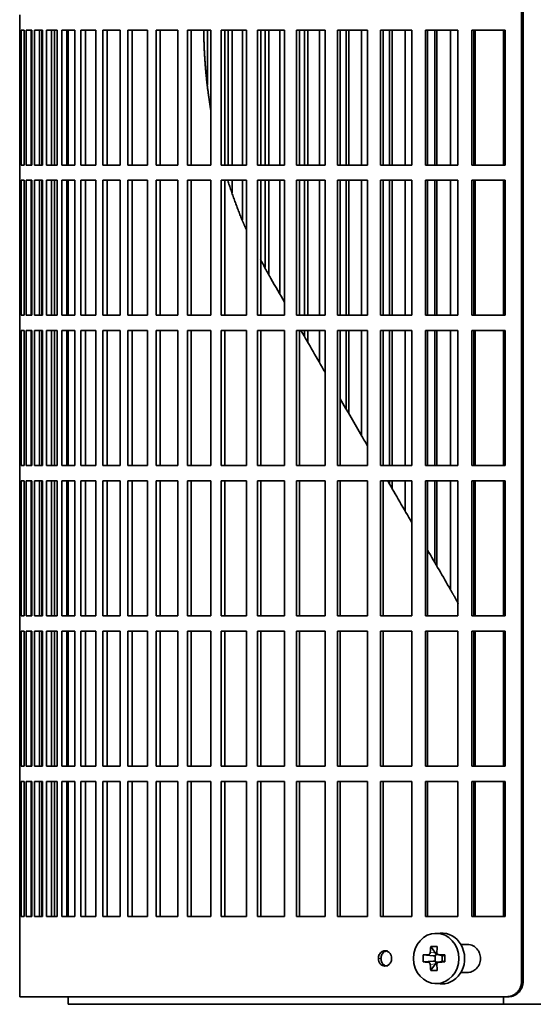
# Model space of a CAD drawing. Header units: millimetres. Extents: x 443 to 1328, y -1093 to 1340.
# Tile 12 of 28: x 450 to 551, y 14 to 208. Entities that reach past the tile are written whole.
import ezdxf

# ---------------------------------------------------------------- set-up
doc = ezdxf.new("R2010")
doc.units = ezdxf.units.MM
for name, color, linetype in [('M5X8_UNI7687', 7, 'Continuous'), ('VSI344-454_FILTR', 7, 'Continuous'), ('VSI344-454_SUPPO', 7, 'Continuous')]:
    doc.layers.add(name, color=color, linetype=linetype)

# ---------------------------------------------------------------- blocks, each defined once
blk = doc.blocks.new('SE')
at = {"layer": 'M5X8_UNI7687', "color": 7, "linetype": 'Continuous', "lineweight": 35}
for p, q in [((532.27, 28.46), (531.21, 28.39)), ((530.43, 25.81), (531.34, 24.5)), ((528.94, 24.16), (530.89, 24.01)), ((531.31, 22.91), (531.31, 24.04)), ((531.47, 24.22), (531.96, 24.22)), ((531.96, 24.19), (532.72, 24)), ((532.67, 24.02), (532.67, 22.93)), ((533.17, 24.16), (532.76, 24.01)), ((528.94, 22.78), (530.89, 22.94)), ((530.43, 21.14), (531.34, 22.44)), ((531.99, 22.72), (531.47, 22.72)), ((532.72, 22.94), (531.96, 22.75)), ((533.17, 22.78), (532.76, 22.94)), ((531.21, 18.55), (532.27, 18.48))]:
    blk.add_line(p, q, dxfattribs=at)
at = {"layer": 'M5X8_UNI7687', "color": 4, "linetype": 'Continuous', "lineweight": 9}
for p, q in [((530.89, 24.01), (529.88, 24.18)), ((530.33, 24.68), (531.34, 24.5)), ((532.07, 24.18), (532.76, 24.01)), ((529.88, 22.76), (530.89, 22.94)), ((531.34, 22.44), (530.33, 22.26)), ((532.76, 22.94), (532.07, 22.76))]:
    blk.add_line(p, q, dxfattribs=at)
at = {"layer": 'M5X8_UNI7687', "color": 7, "linetype": 'Continuous', "lineweight": 35}
for centre, radius, start, end in [((539.52, 23.47), 10.6, 176.2556, 183.7444), ((483.81, 23.47), 49.36, 359.1963, 0.8037)]:
    blk.add_arc(centre, radius, start, end, dxfattribs=at)
blk.add_ellipse((531.48, 23.47), major_axis=(0, -4.93), ratio=0.906308, dxfattribs=at)
for centre, major_axis, ratio, start_param, end_param in [((532.54, 23.47), (0, -5), 0.906308, 0, 3.201231), ((535.29, 23.47), (0, 10), 0.5, 1.335108, 1.449667), ((534.22, 20.41), (-8.86, 2.7), 0.529916, -1.123958, -0.974266), ((535.01, 23.47), (0, 10), 0.34202, 1.335108, 1.449667), ((535.15, 23.32), (-9.99, 0.37), 0.07899, -1.011873, -0.897313), ((530.88, 24.51), (0.85, -0.111), 0.58208, 4.795805, 5.314006), ((531.08, 24.47), (0.019, -0.502), 0.906042, 0.483343, 1.010141), ((530.88, 24.51), (0.561, -0.512), 0.450112, 0.58713, 1.105331), ((535.15, 23.32), (-9.99, 0.37), 0.07899, -1.36869, -1.254131), ((532.76, 24.51), (0.03, 0.507), 0.355475, 3.073309, 3.29989), ((535.15, 23.63), (-9.99, -0.37), 0.07899, 0.897313, 1.011873), ((535.29, 23.47), (0, -10), 0.5, -1.449667, -1.335108), ((530.88, 22.43), (0.85, 0.111), 0.58208, 0.96918, 1.487381), ((531.08, 22.47), (0.019, 0.502), 0.906042, 5.273044, 5.799842), ((530.88, 22.43), (0.561, 0.512), 0.450112, 5.177855, 5.696055), ((535.01, 23.47), (0, -10), 0.34202, -1.449667, -1.335108), ((535.15, 23.63), (-9.99, -0.37), 0.07899, 1.254131, 1.36869), ((532.76, 22.43), (0.03, -0.507), 0.355475, 2.983295, 3.209876), ((534.22, 26.53), (-8.86, -2.7), 0.529916, 0.974266, 1.123958), ((532.54, 23.47), (0, -5), 0.906308, 6.223547, 6.283185)]:
    blk.add_ellipse(centre, major_axis=major_axis, ratio=ratio, start_param=start_param, end_param=end_param, dxfattribs=at)
for points in [[(529.88, 24.18), (529.89, 24.18), (529.92, 24.18), (529.96, 24.19), (530, 24.2), (530.04, 24.22), (530.08, 24.24), (530.11, 24.26), (530.15, 24.29), (530.18, 24.33), (530.21, 24.37), (530.24, 24.41), (530.27, 24.45), (530.29, 24.49), (530.3, 24.53), (530.31, 24.58), (530.32, 24.63), (530.33, 24.66), (530.33, 24.68)], [(531.62, 24.68), (531.61, 24.66), (531.61, 24.63), (531.62, 24.58), (531.63, 24.53), (531.64, 24.49), (531.66, 24.45), (531.68, 24.41), (531.71, 24.37), (531.74, 24.33), (531.77, 24.29), (531.81, 24.26), (531.85, 24.24), (531.89, 24.22), (531.93, 24.2), (531.97, 24.19), (532.02, 24.18), (532.05, 24.18), (532.07, 24.18)], [(530.33, 22.26), (530.33, 22.28), (530.32, 22.31), (530.31, 22.36), (530.3, 22.41), (530.29, 22.45), (530.27, 22.49), (530.24, 22.54), (530.21, 22.58), (530.18, 22.61), (530.15, 22.65), (530.11, 22.68), (530.08, 22.7), (530.04, 22.72), (530, 22.74), (529.96, 22.75), (529.92, 22.76), (529.89, 22.76), (529.88, 22.76)], [(532.07, 22.76), (532.05, 22.76), (532.02, 22.76), (531.97, 22.75), (531.93, 22.74), (531.89, 22.72), (531.85, 22.7), (531.81, 22.68), (531.77, 22.65), (531.74, 22.61), (531.71, 22.58), (531.68, 22.54), (531.66, 22.49), (531.64, 22.45), (531.63, 22.41), (531.62, 22.36), (531.61, 22.31), (531.61, 22.28), (531.62, 22.26)]]:
    blk.add_open_spline(points, degree=3, dxfattribs=at)
at = {"layer": 'VSI344-454_FILTR', "color": 7, "linetype": 'Continuous', "lineweight": 35}
for p, q in [((548.24, 18.97), (548.24, 289.97)), ((548.56, 18.97), (548.56, 289.97)), ((449.68, 208.72), (449.68, 205.72)), ((449.68, 205.72), (449.81, 205.72)), ((449.69, 179.22), (449.69, 205.72)), ((449.81, 179.22), (449.81, 205.72)), ((449.96, 205.72), (450.58, 205.72)), ((449.96, 179.22), (449.96, 205.72)), ((450.58, 179.22), (450.58, 205.72)), ((450.94, 205.72), (452.04, 205.72)), ((450.94, 179.22), (450.94, 205.72)), ((451.93, 179.22), (451.93, 205.72)), ((452.04, 179.22), (452.04, 205.72)), ((452.61, 205.72), (454.19, 205.72)), ((452.61, 179.22), (452.61, 205.72)), ((453.58, 179.22), (453.58, 205.72)), ((454.01, 179.22), (454.01, 205.72)), ((454.19, 179.22), (454.19, 205.72)), ((454.96, 205.72), (457.02, 205.72)), ((454.96, 179.22), (454.96, 205.72)), ((455.92, 179.22), (455.92, 205.72)), ((456.49, 179.22), (456.49, 205.72)), ((457.02, 179.22), (457.02, 205.72)), ((457.99, 205.72), (460.51, 205.72)), ((457.99, 179.22), (457.99, 205.72)), ((458.93, 179.22), (458.93, 205.72)), ((460.51, 179.22), (460.51, 205.72)), ((461.68, 205.72), (464.65, 205.72)), ((461.68, 179.22), (461.68, 205.72)), ((462.59, 179.22), (462.59, 205.72)), ((464.65, 179.22), (464.65, 205.72)), ((466.01, 205.72), (469.42, 205.72)), ((466.01, 179.22), (466.01, 205.72)), ((466.88, 179.22), (466.88, 205.72)), ((469.42, 179.22), (469.42, 205.72)), ((470.95, 205.72), (474.78, 205.72)), ((470.95, 179.22), (470.95, 205.72)), ((471.79, 179.22), (471.79, 205.72)), ((474.78, 179.22), (474.78, 205.72)), ((476.49, 205.72), (480.73, 205.72)), ((476.49, 179.22), (476.49, 205.72)), ((477.29, 179.22), (477.29, 205.72)), ((480.73, 179.22), (480.73, 205.72)), ((482.61, 205.72), (487.22, 205.72)), ((482.61, 179.22), (482.61, 205.72)), ((483.36, 179.22), (483.36, 205.72)), ((486.6, 194.95), (486.6, 205.72)), ((487.22, 179.22), (487.22, 205.72)), ((489.26, 205.72), (494.23, 205.72)), ((489.26, 179.22), (489.26, 205.72)), ((489.96, 179.22), (489.96, 205.72)), ((490.66, 179.22), (490.66, 205.72)), ((491.39, 179.22), (491.39, 205.72)), ((493.45, 179.22), (493.45, 205.72)), ((494.23, 179.22), (494.23, 205.72)), ((496.41, 205.72), (501.72, 205.72)), ((496.41, 179.22), (496.41, 205.72)), ((497.07, 179.22), (497.07, 205.72)), ((497.92, 179.22), (497.92, 205.72)), ((498.6, 179.22), (498.6, 205.72)), ((500.8, 179.22), (500.8, 205.72)), ((501.72, 179.22), (501.72, 205.72)), ((504.04, 205.72), (509.66, 205.72)), ((504.04, 179.22), (504.04, 205.72)), ((504.64, 179.22), (504.64, 205.72)), ((505.63, 179.22), (505.63, 205.72)), ((506.26, 179.22), (506.26, 205.72)), ((508.59, 179.22), (508.59, 205.72)), ((509.66, 179.22), (509.66, 205.72)), ((512.1, 205.72), (518, 205.72)), ((512.1, 179.22), (512.1, 205.72)), ((512.64, 179.22), (512.64, 205.72)), ((513.78, 179.22), (513.78, 205.72)), ((514.35, 179.22), (514.35, 205.72)), ((516.8, 179.22), (516.8, 205.72)), ((518, 179.22), (518, 205.72)), ((520.56, 205.72), (526.71, 205.72)), ((520.56, 179.22), (520.56, 205.72)), ((521.04, 179.22), (521.04, 205.72)), ((522.31, 179.22), (522.31, 205.72)), ((522.83, 179.22), (522.83, 205.72)), ((525.37, 179.22), (525.37, 205.72)), ((526.71, 179.22), (526.71, 205.72)), ((529.37, 205.72), (535.74, 205.72)), ((529.37, 179.22), (529.37, 205.72)), ((529.79, 179.22), (529.79, 205.72)), ((531.19, 179.22), (531.19, 205.72)), ((531.64, 179.22), (531.64, 205.72)), ((534.28, 179.22), (534.28, 205.72)), ((535.74, 179.22), (535.74, 205.72)), ((538.49, 205.72), (545.06, 205.72)), ((538.49, 179.22), (538.49, 205.72)), ((538.85, 179.22), (538.85, 205.72)), ((545.06, 179.22), (545.06, 205.72)), ((449.68, 179.22), (449.81, 179.22)), ((449.68, 179.22), (449.68, 176.22)), ((449.96, 179.22), (450.58, 179.22)), ((450.94, 179.22), (452.04, 179.22)), ((452.61, 179.22), (454.19, 179.22)), ((454.96, 179.22), (457.02, 179.22)), ((457.99, 179.22), (460.51, 179.22)), ((461.68, 179.22), (464.65, 179.22)), ((466.01, 179.22), (469.42, 179.22)), ((470.95, 179.22), (474.78, 179.22)), ((476.49, 179.22), (480.73, 179.22)), ((482.61, 179.22), (487.22, 179.22)), ((489.26, 179.22), (494.23, 179.22)), ((496.41, 179.22), (501.72, 179.22)), ((504.04, 179.22), (509.66, 179.22)), ((512.1, 179.22), (518, 179.22)), ((520.56, 179.22), (526.71, 179.22)), ((529.37, 179.22), (535.74, 179.22)), ((538.49, 179.22), (545.06, 179.22)), ((449.68, 176.22), (449.81, 176.22)), ((449.69, 149.72), (449.69, 176.22)), ((449.81, 149.72), (449.81, 176.22)), ((449.96, 176.22), (450.58, 176.22)), ((449.96, 149.72), (449.96, 176.22)), ((450.58, 149.72), (450.58, 176.22)), ((450.94, 176.22), (452.04, 176.22)), ((450.94, 149.72), (450.94, 176.22)), ((451.93, 149.72), (451.93, 176.22)), ((452.04, 149.72), (452.04, 176.22)), ((452.61, 176.22), (454.19, 176.22)), ((452.61, 149.72), (452.61, 176.22)), ((453.58, 149.72), (453.58, 176.22)), ((454.01, 149.72), (454.01, 176.22)), ((454.19, 149.72), (454.19, 176.22)), ((454.96, 176.22), (457.02, 176.22)), ((454.96, 149.72), (454.96, 176.22)), ((455.92, 149.72), (455.92, 176.22)), ((456.49, 149.72), (456.49, 176.22)), ((457.02, 149.72), (457.02, 176.22)), ((457.99, 176.22), (460.51, 176.22)), ((457.99, 149.72), (457.99, 176.22)), ((458.93, 149.72), (458.93, 176.22)), ((460.51, 149.72), (460.51, 176.22)), ((461.68, 176.22), (464.65, 176.22)), ((461.68, 149.72), (461.68, 176.22)), ((462.59, 149.72), (462.59, 176.22)), ((464.65, 149.72), (464.65, 176.22)), ((466.01, 176.22), (469.42, 176.22)), ((466.01, 149.72), (466.01, 176.22)), ((466.88, 149.72), (466.88, 176.22)), ((469.42, 149.72), (469.42, 176.22)), ((470.95, 176.22), (474.78, 176.22)), ((470.95, 149.72), (470.95, 176.22)), ((471.79, 149.72), (471.79, 176.22)), ((474.78, 149.72), (474.78, 176.22)), ((476.49, 176.22), (480.73, 176.22)), ((476.49, 149.72), (476.49, 176.22)), ((477.29, 149.72), (477.29, 176.22)), ((480.73, 149.72), (480.73, 176.22)), ((482.61, 176.22), (487.22, 176.22)), ((482.61, 149.72), (482.61, 176.22)), ((483.36, 149.72), (483.36, 176.22)), ((487.22, 149.72), (487.22, 176.22)), ((489.26, 176.22), (494.23, 176.22)), ((489.26, 149.72), (489.26, 176.22)), ((489.96, 149.72), (489.96, 176.22)), ((491.39, 173.78), (491.39, 176.22)), ((493.45, 168.48), (493.45, 176.22)), ((494.23, 149.72), (494.23, 176.22)), ((496.41, 176.22), (501.72, 176.22)), ((496.41, 149.72), (496.41, 176.22)), ((497.07, 149.72), (497.07, 176.22)), ((497.92, 159.08), (497.92, 176.22)), ((498.6, 157.76), (498.6, 176.22)), ((500.8, 153.87), (500.8, 176.22)), ((501.72, 149.72), (501.72, 176.22)), ((504.04, 176.22), (509.66, 176.22)), ((504.04, 149.72), (504.04, 176.22)), ((504.64, 149.72), (504.64, 176.22)), ((505.63, 149.72), (505.63, 176.22)), ((506.26, 149.72), (506.26, 176.22)), ((508.59, 149.72), (508.59, 176.22)), ((509.66, 149.72), (509.66, 176.22)), ((512.1, 176.22), (518, 176.22)), ((512.1, 149.72), (512.1, 176.22)), ((512.64, 149.72), (512.64, 176.22)), ((513.78, 149.72), (513.78, 176.22)), ((514.35, 149.72), (514.35, 176.22)), ((516.8, 149.72), (516.8, 176.22)), ((518, 149.72), (518, 176.22)), ((520.56, 176.22), (526.71, 176.22)), ((520.56, 149.72), (520.56, 176.22)), ((521.04, 149.72), (521.04, 176.22)), ((522.31, 149.72), (522.31, 176.22)), ((522.83, 149.72), (522.83, 176.22)), ((525.37, 149.72), (525.37, 176.22)), ((526.71, 149.72), (526.71, 176.22)), ((529.37, 176.22), (535.74, 176.22)), ((529.37, 149.72), (529.37, 176.22)), ((529.79, 149.72), (529.79, 176.22)), ((531.19, 149.72), (531.19, 176.22)), ((531.64, 149.72), (531.64, 176.22)), ((534.28, 149.72), (534.28, 176.22)), ((535.74, 149.72), (535.74, 176.22)), ((538.49, 176.22), (545.06, 176.22)), ((538.49, 149.72), (538.49, 176.22)), ((538.85, 149.72), (538.85, 176.22)), ((545.06, 149.72), (545.06, 176.22)), ((449.68, 149.72), (449.81, 149.72)), ((449.68, 149.72), (449.68, 146.72)), ((449.96, 149.72), (450.58, 149.72)), ((450.94, 149.72), (452.04, 149.72)), ((452.61, 149.72), (454.19, 149.72)), ((454.96, 149.72), (457.02, 149.72)), ((457.99, 149.72), (460.51, 149.72)), ((461.68, 149.72), (464.65, 149.72)), ((466.01, 149.72), (469.42, 149.72)), ((470.95, 149.72), (474.78, 149.72)), ((476.49, 149.72), (480.73, 149.72)), ((482.61, 149.72), (487.22, 149.72)), ((489.26, 149.72), (494.23, 149.72)), ((496.41, 149.72), (501.72, 149.72)), ((504.04, 149.72), (509.66, 149.72)), ((512.1, 149.72), (518, 149.72)), ((520.56, 149.72), (526.71, 149.72)), ((529.37, 149.72), (535.74, 149.72)), ((538.49, 149.72), (545.06, 149.72)), ((449.68, 146.72), (449.81, 146.72)), ((449.69, 120.22), (449.69, 146.72)), ((449.81, 120.22), (449.81, 146.72)), ((449.96, 146.72), (450.58, 146.72)), ((449.96, 120.22), (449.96, 146.72)), ((450.58, 120.22), (450.58, 146.72)), ((450.94, 146.72), (452.04, 146.72)), ((450.94, 120.22), (450.94, 146.72)), ((451.93, 120.22), (451.93, 146.72)), ((452.04, 120.22), (452.04, 146.72)), ((452.61, 146.72), (454.19, 146.72)), ((452.61, 120.22), (452.61, 146.72)), ((453.58, 120.22), (453.58, 146.72)), ((454.01, 120.22), (454.01, 146.72)), ((454.19, 120.22), (454.19, 146.72)), ((454.96, 146.72), (457.02, 146.72)), ((454.96, 120.22), (454.96, 146.72)), ((455.92, 120.22), (455.92, 146.72)), ((456.49, 120.22), (456.49, 146.72)), ((457.02, 120.22), (457.02, 146.72)), ((457.99, 146.72), (460.51, 146.72)), ((457.99, 120.22), (457.99, 146.72)), ((458.93, 120.22), (458.93, 146.72)), ((460.51, 120.22), (460.51, 146.72)), ((461.68, 146.72), (464.65, 146.72)), ((461.68, 120.22), (461.68, 146.72)), ((462.59, 120.22), (462.59, 146.72)), ((464.65, 120.22), (464.65, 146.72)), ((466.01, 146.72), (469.42, 146.72)), ((466.01, 120.22), (466.01, 146.72)), ((466.88, 120.22), (466.88, 146.72)), ((469.42, 120.22), (469.42, 146.72)), ((470.95, 146.72), (474.78, 146.72)), ((470.95, 120.22), (470.95, 146.72)), ((471.79, 120.22), (471.79, 146.72)), ((474.78, 120.22), (474.78, 146.72)), ((476.49, 146.72), (480.73, 146.72)), ((476.49, 120.22), (476.49, 146.72)), ((477.29, 120.22), (477.29, 146.72)), ((480.73, 120.22), (480.73, 146.72)), ((482.61, 146.72), (487.22, 146.72)), ((482.61, 120.22), (482.61, 146.72)), ((483.36, 120.22), (483.36, 146.72)), ((487.22, 120.22), (487.22, 146.72)), ((489.26, 146.72), (494.23, 146.72)), ((489.26, 120.22), (489.26, 146.72)), ((489.96, 120.22), (489.96, 146.72)), ((494.23, 120.22), (494.23, 146.72)), ((496.41, 146.72), (501.72, 146.72)), ((496.41, 120.22), (496.41, 146.72)), ((497.07, 120.22), (497.07, 146.72)), ((501.72, 120.22), (501.72, 146.72)), ((504.04, 146.72), (509.66, 146.72)), ((504.04, 120.22), (504.04, 146.72)), ((504.64, 120.22), (504.64, 146.72)), ((505.63, 145.49), (505.63, 146.72)), ((506.26, 144.4), (506.26, 146.72)), ((508.59, 140.38), (508.59, 146.72)), ((509.66, 120.22), (509.66, 146.72)), ((512.1, 146.72), (518, 146.72)), ((512.1, 120.22), (512.1, 146.72)), ((512.64, 120.22), (512.64, 146.72)), ((513.78, 131.39), (513.78, 146.72)), ((514.35, 130.39), (514.35, 146.72)), ((516.8, 126.16), (516.8, 146.72)), ((518, 120.22), (518, 146.72)), ((520.56, 146.72), (526.71, 146.72)), ((520.56, 120.22), (520.56, 146.72)), ((521.04, 120.22), (521.04, 146.72)), ((522.31, 120.22), (522.31, 146.72)), ((522.83, 120.22), (522.83, 146.72)), ((525.37, 120.22), (525.37, 146.72)), ((526.71, 120.22), (526.71, 146.72)), ((529.37, 146.72), (535.74, 146.72)), ((529.37, 120.22), (529.37, 146.72)), ((529.79, 120.22), (529.79, 146.72)), ((531.19, 120.22), (531.19, 146.72)), ((531.64, 120.22), (531.64, 146.72)), ((534.28, 120.22), (534.28, 146.72)), ((535.74, 120.22), (535.74, 146.72)), ((538.49, 146.72), (545.06, 146.72)), ((538.49, 120.22), (538.49, 146.72)), ((538.85, 120.22), (538.85, 146.72)), ((545.06, 120.22), (545.06, 146.72)), ((449.68, 120.22), (449.81, 120.22)), ((449.68, 120.22), (449.68, 117.22)), ((449.96, 120.22), (450.58, 120.22)), ((450.94, 120.22), (452.04, 120.22)), ((452.61, 120.22), (454.19, 120.22)), ((454.96, 120.22), (457.02, 120.22)), ((457.99, 120.22), (460.51, 120.22)), ((461.68, 120.22), (464.65, 120.22)), ((466.01, 120.22), (469.42, 120.22)), ((470.95, 120.22), (474.78, 120.22)), ((476.49, 120.22), (480.73, 120.22)), ((482.61, 120.22), (487.22, 120.22)), ((489.26, 120.22), (494.23, 120.22)), ((496.41, 120.22), (501.72, 120.22)), ((504.04, 120.22), (509.66, 120.22)), ((512.1, 120.22), (518, 120.22)), ((520.56, 120.22), (526.71, 120.22)), ((529.37, 120.22), (535.74, 120.22)), ((538.49, 120.22), (545.06, 120.22)), ((449.68, 117.22), (449.81, 117.22)), ((449.69, 90.72), (449.69, 117.22)), ((449.81, 90.72), (449.81, 117.22)), ((449.96, 117.22), (450.58, 117.22)), ((449.96, 90.72), (449.96, 117.22)), ((450.58, 90.72), (450.58, 117.22)), ((450.94, 117.22), (452.04, 117.22)), ((450.94, 90.72), (450.94, 117.22)), ((451.93, 90.72), (451.93, 117.22)), ((452.04, 90.72), (452.04, 117.22)), ((452.61, 117.22), (454.19, 117.22)), ((452.61, 90.72), (452.61, 117.22)), ((453.58, 90.72), (453.58, 117.22)), ((454.01, 90.72), (454.01, 117.22)), ((454.19, 90.72), (454.19, 117.22)), ((454.96, 117.22), (457.02, 117.22)), ((454.96, 90.72), (454.96, 117.22)), ((455.92, 90.72), (455.92, 117.22)), ((456.49, 90.72), (456.49, 117.22)), ((457.02, 90.72), (457.02, 117.22)), ((457.99, 117.22), (460.51, 117.22)), ((457.99, 90.72), (457.99, 117.22)), ((458.93, 90.72), (458.93, 117.22)), ((460.51, 90.72), (460.51, 117.22)), ((461.68, 117.22), (464.65, 117.22)), ((461.68, 90.72), (461.68, 117.22)), ((462.59, 90.72), (462.59, 117.22)), ((464.65, 90.72), (464.65, 117.22)), ((466.01, 117.22), (469.42, 117.22)), ((466.01, 90.72), (466.01, 117.22)), ((466.88, 90.72), (466.88, 117.22)), ((469.42, 90.72), (469.42, 117.22)), ((470.95, 117.22), (474.78, 117.22)), ((470.95, 90.72), (470.95, 117.22)), ((471.79, 90.72), (471.79, 117.22)), ((474.78, 90.72), (474.78, 117.22)), ((476.49, 117.22), (480.73, 117.22)), ((476.49, 90.72), (476.49, 117.22)), ((477.29, 90.72), (477.29, 117.22)), ((480.73, 90.72), (480.73, 117.22)), ((482.61, 117.22), (487.22, 117.22)), ((482.61, 90.72), (482.61, 117.22)), ((483.36, 90.72), (483.36, 117.22)), ((487.22, 90.72), (487.22, 117.22)), ((489.26, 117.22), (494.23, 117.22)), ((489.26, 90.72), (489.26, 117.22)), ((489.96, 90.72), (489.96, 117.22)), ((494.23, 90.72), (494.23, 117.22)), ((496.41, 117.22), (501.72, 117.22)), ((496.41, 90.72), (496.41, 117.22)), ((497.07, 90.72), (497.07, 117.22)), ((501.72, 90.72), (501.72, 117.22)), ((504.04, 117.22), (509.66, 117.22)), ((504.04, 90.72), (504.04, 117.22)), ((504.64, 90.72), (504.64, 117.22)), ((509.66, 90.72), (509.66, 117.22)), ((512.1, 117.22), (518, 117.22)), ((512.1, 90.72), (512.1, 117.22)), ((512.64, 90.72), (512.64, 117.22)), ((518, 90.72), (518, 117.22)), ((520.56, 117.22), (526.71, 117.22)), ((520.56, 90.72), (520.56, 117.22)), ((521.04, 90.72), (521.04, 117.22)), ((522.31, 116.61), (522.31, 117.22)), ((522.83, 115.72), (522.83, 117.22)), ((525.37, 111.3), (525.37, 117.22)), ((526.71, 90.72), (526.71, 117.22)), ((529.37, 117.22), (535.74, 117.22)), ((529.37, 90.72), (529.37, 117.22)), ((529.79, 90.72), (529.79, 117.22)), ((531.19, 101.23), (531.19, 117.22)), ((531.64, 100.45), (531.64, 117.22)), ((534.28, 95.87), (534.28, 117.22)), ((535.74, 90.72), (535.74, 117.22)), ((538.49, 117.22), (545.06, 117.22)), ((538.49, 90.72), (538.49, 117.22)), ((538.85, 90.72), (538.85, 117.22)), ((545.06, 90.72), (545.06, 117.22)), ((449.68, 90.72), (449.81, 90.72)), ((449.68, 90.72), (449.68, 87.72)), ((449.96, 90.72), (450.58, 90.72)), ((450.94, 90.72), (452.04, 90.72)), ((452.61, 90.72), (454.19, 90.72)), ((454.96, 90.72), (457.02, 90.72)), ((457.99, 90.72), (460.51, 90.72)), ((461.68, 90.72), (464.65, 90.72)), ((466.01, 90.72), (469.42, 90.72)), ((470.95, 90.72), (474.78, 90.72)), ((476.49, 90.72), (480.73, 90.72)), ((482.61, 90.72), (487.22, 90.72)), ((489.26, 90.72), (494.23, 90.72)), ((496.41, 90.72), (501.72, 90.72)), ((504.04, 90.72), (509.66, 90.72)), ((512.1, 90.72), (518, 90.72)), ((520.56, 90.72), (526.71, 90.72)), ((529.37, 90.72), (535.74, 90.72)), ((538.49, 90.72), (545.06, 90.72)), ((449.68, 87.72), (449.81, 87.72)), ((449.69, 61.22), (449.69, 87.72)), ((449.81, 61.22), (449.81, 87.72)), ((449.96, 87.72), (450.58, 87.72)), ((449.96, 61.22), (449.96, 87.72)), ((450.58, 61.22), (450.58, 87.72)), ((450.94, 87.72), (452.04, 87.72)), ((450.94, 61.22), (450.94, 87.72)), ((451.93, 61.22), (451.93, 87.72)), ((452.04, 61.22), (452.04, 87.72)), ((452.61, 87.72), (454.19, 87.72)), ((452.61, 61.22), (452.61, 87.72)), ((453.58, 61.22), (453.58, 87.72)), ((454.01, 61.22), (454.01, 87.72)), ((454.19, 61.22), (454.19, 87.72)), ((454.96, 87.72), (457.02, 87.72)), ((454.96, 61.22), (454.96, 87.72)), ((455.92, 61.22), (455.92, 87.72)), ((456.49, 61.22), (456.49, 87.72)), ((457.02, 61.22), (457.02, 87.72)), ((457.99, 87.72), (460.51, 87.72)), ((457.99, 61.22), (457.99, 87.72)), ((458.93, 61.22), (458.93, 87.72)), ((460.51, 61.22), (460.51, 87.72)), ((461.68, 87.72), (464.65, 87.72)), ((461.68, 61.22), (461.68, 87.72)), ((462.59, 61.22), (462.59, 87.72)), ((464.65, 61.22), (464.65, 87.72)), ((466.01, 87.72), (469.42, 87.72)), ((466.01, 61.22), (466.01, 87.72)), ((466.88, 61.22), (466.88, 87.72)), ((469.42, 61.22), (469.42, 87.72)), ((470.95, 87.72), (474.78, 87.72)), ((470.95, 61.22), (470.95, 87.72)), ((471.79, 61.22), (471.79, 87.72)), ((474.78, 61.22), (474.78, 87.72)), ((476.49, 87.72), (480.73, 87.72)), ((476.49, 61.22), (476.49, 87.72)), ((477.29, 61.22), (477.29, 87.72)), ((480.73, 61.22), (480.73, 87.72)), ((482.61, 87.72), (487.22, 87.72)), ((482.61, 61.22), (482.61, 87.72)), ((483.36, 61.22), (483.36, 87.72)), ((487.22, 61.22), (487.22, 87.72)), ((489.26, 87.72), (494.23, 87.72)), ((489.26, 61.22), (489.26, 87.72)), ((489.96, 61.22), (489.96, 87.72)), ((494.23, 61.22), (494.23, 87.72)), ((496.41, 87.72), (501.72, 87.72)), ((496.41, 61.22), (496.41, 87.72)), ((497.07, 61.22), (497.07, 87.72)), ((501.72, 61.22), (501.72, 87.72)), ((504.04, 87.72), (509.66, 87.72)), ((504.04, 61.22), (504.04, 87.72)), ((504.64, 61.22), (504.64, 87.72)), ((509.66, 61.22), (509.66, 87.72)), ((512.1, 87.72), (518, 87.72)), ((512.1, 61.22), (512.1, 87.72)), ((512.64, 61.22), (512.64, 87.72)), ((518, 61.22), (518, 87.72)), ((520.56, 87.72), (526.71, 87.72)), ((520.56, 61.22), (520.56, 87.72)), ((521.04, 61.22), (521.04, 87.72)), ((526.71, 61.22), (526.71, 87.72)), ((529.37, 87.72), (535.74, 87.72)), ((529.37, 61.22), (529.37, 87.72)), ((529.79, 61.22), (529.79, 87.72)), ((535.74, 61.22), (535.74, 87.72)), ((538.49, 87.72), (545.06, 87.72)), ((538.49, 61.22), (538.49, 87.72)), ((538.85, 61.22), (538.85, 87.72)), ((545.06, 61.22), (545.06, 87.72)), ((449.68, 61.22), (449.81, 61.22)), ((449.68, 61.22), (449.68, 58.22)), ((449.96, 61.22), (450.58, 61.22)), ((450.94, 61.22), (452.04, 61.22)), ((452.61, 61.22), (454.19, 61.22)), ((454.96, 61.22), (457.02, 61.22)), ((457.99, 61.22), (460.51, 61.22)), ((461.68, 61.22), (464.65, 61.22)), ((466.01, 61.22), (469.42, 61.22)), ((470.95, 61.22), (474.78, 61.22)), ((476.49, 61.22), (480.73, 61.22)), ((482.61, 61.22), (487.22, 61.22)), ((489.26, 61.22), (494.23, 61.22)), ((496.41, 61.22), (501.72, 61.22)), ((504.04, 61.22), (509.66, 61.22)), ((512.1, 61.22), (518, 61.22)), ((520.56, 61.22), (526.71, 61.22)), ((529.37, 61.22), (535.74, 61.22)), ((538.49, 61.22), (545.06, 61.22)), ((449.68, 58.22), (449.81, 58.22)), ((449.69, 31.72), (449.69, 58.22)), ((449.81, 31.72), (449.81, 58.22)), ((449.96, 58.22), (450.58, 58.22)), ((449.96, 31.72), (449.96, 58.22)), ((450.58, 31.72), (450.58, 58.22)), ((450.94, 58.22), (452.04, 58.22)), ((450.94, 31.72), (450.94, 58.22)), ((451.93, 31.72), (451.93, 58.22)), ((452.04, 31.72), (452.04, 58.22)), ((452.61, 58.22), (454.19, 58.22)), ((452.61, 31.72), (452.61, 58.22)), ((453.58, 31.72), (453.58, 58.22)), ((454.01, 31.72), (454.01, 58.22)), ((454.19, 31.72), (454.19, 58.22)), ((454.96, 58.22), (457.02, 58.22)), ((454.96, 31.72), (454.96, 58.22)), ((455.92, 31.72), (455.92, 58.22)), ((456.49, 31.72), (456.49, 58.22)), ((457.02, 31.72), (457.02, 58.22)), ((457.99, 58.22), (460.51, 58.22)), ((457.99, 31.72), (457.99, 58.22)), ((458.93, 31.72), (458.93, 58.22)), ((460.51, 31.72), (460.51, 58.22)), ((461.68, 58.22), (464.65, 58.22)), ((461.68, 31.72), (461.68, 58.22)), ((462.59, 31.72), (462.59, 58.22)), ((464.65, 31.72), (464.65, 58.22)), ((466.01, 58.22), (469.42, 58.22)), ((466.01, 31.72), (466.01, 58.22)), ((466.88, 31.72), (466.88, 58.22)), ((469.42, 31.72), (469.42, 58.22)), ((470.95, 58.22), (474.78, 58.22)), ((470.95, 31.72), (470.95, 58.22)), ((471.79, 31.72), (471.79, 58.22)), ((474.78, 31.72), (474.78, 58.22)), ((476.49, 58.22), (480.73, 58.22)), ((476.49, 31.72), (476.49, 58.22)), ((477.29, 31.72), (477.29, 58.22)), ((480.73, 31.72), (480.73, 58.22)), ((482.61, 58.22), (487.22, 58.22)), ((482.61, 31.72), (482.61, 58.22)), ((483.36, 31.72), (483.36, 58.22)), ((487.22, 31.72), (487.22, 58.22)), ((489.26, 58.22), (494.23, 58.22)), ((489.26, 31.72), (489.26, 58.22)), ((489.96, 31.72), (489.96, 58.22)), ((494.23, 31.72), (494.23, 58.22)), ((496.41, 58.22), (501.72, 58.22)), ((496.41, 31.72), (496.41, 58.22)), ((497.07, 31.72), (497.07, 58.22)), ((501.72, 31.72), (501.72, 58.22)), ((504.04, 58.22), (509.66, 58.22)), ((504.04, 31.72), (504.04, 58.22)), ((504.64, 31.72), (504.64, 58.22)), ((509.66, 31.72), (509.66, 58.22)), ((512.1, 58.22), (518, 58.22)), ((512.1, 31.72), (512.1, 58.22)), ((512.64, 31.72), (512.64, 58.22)), ((518, 31.72), (518, 58.22)), ((520.56, 58.22), (526.71, 58.22)), ((520.56, 31.72), (520.56, 58.22)), ((521.04, 31.72), (521.04, 58.22)), ((526.71, 31.72), (526.71, 58.22)), ((529.37, 58.22), (535.74, 58.22)), ((529.37, 31.72), (529.37, 58.22)), ((529.79, 31.72), (529.79, 58.22)), ((535.74, 31.72), (535.74, 58.22)), ((538.49, 58.22), (545.06, 58.22)), ((538.49, 31.72), (538.49, 58.22)), ((538.85, 31.72), (538.85, 58.22)), ((545.06, 31.72), (545.06, 58.22)), ((449.68, 31.72), (449.81, 31.72)), ((449.68, 31.72), (449.68, 15.97)), ((449.96, 31.72), (450.58, 31.72)), ((450.94, 31.72), (452.04, 31.72)), ((452.61, 31.72), (454.19, 31.72)), ((454.96, 31.72), (457.02, 31.72)), ((457.99, 31.72), (460.51, 31.72)), ((461.68, 31.72), (464.65, 31.72)), ((466.01, 31.72), (469.42, 31.72)), ((470.95, 31.72), (474.78, 31.72)), ((476.49, 31.72), (480.73, 31.72)), ((482.61, 31.72), (487.22, 31.72)), ((489.26, 31.72), (494.23, 31.72)), ((496.41, 31.72), (501.72, 31.72)), ((504.04, 31.72), (509.66, 31.72)), ((512.1, 31.72), (518, 31.72)), ((520.56, 31.72), (526.71, 31.72)), ((529.37, 31.72), (535.74, 31.72)), ((538.49, 31.72), (545.06, 31.72)), ((537.64, 26.22), (536.32, 26.22)), ((536.32, 20.72), (537.64, 20.72)), ((545.4, 15.97), (449.68, 15.97)), ((545.72, 15.97), (545.4, 15.97))]:
    blk.add_line(p, q, dxfattribs=at)
at = {"layer": 'VSI344-454_FILTR', "color": 4, "linetype": 'Continuous', "lineweight": 9}
for p, q in [((520.14, 23.47), (520.64, 23.47)), ((548.56, 18.97), (548.24, 18.97))]:
    blk.add_line(p, q, dxfattribs=at)
at = {"layer": 'VSI344-454_FILTR', "color": 7, "linetype": 'Continuous', "lineweight": 35}
for points, knots in [([(537.64, 20.72), (537.78, 20.73), (538.07, 20.74), (538.49, 20.87), (538.91, 21.07), (539.3, 21.37), (539.68, 21.79), (540.06, 22.47), (540.25, 23.45), (540.08, 24.41), (539.61, 25.3), (538.81, 26.05), (538.02, 26.17), (537.64, 26.22)], [0, 0, 0, 0, 0.053459, 0.108873, 0.166241, 0.225564, 0.286842, 0.368684, 0.501097, 0.624779, 0.701219, 0.857925, 1, 1, 1, 1]), ([(520.14, 23.47), (520.14, 23.6), (520.16, 23.87), (520.3, 24.24), (520.55, 24.61), (520.93, 24.9), (521.44, 25.01), (521.95, 24.89), (522.38, 24.55), (522.68, 24.06), (522.72, 23.67), (522.73, 23.47)], [0, 0, 0, 0, 0.084454, 0.168831, 0.25477, 0.378375, 0.501304, 0.626685, 0.750981, 0.875806, 1, 1, 1, 1]), ([(522.73, 23.47), (522.73, 23.34), (522.71, 23.07), (522.56, 22.7), (522.32, 22.34), (521.93, 22.04), (521.42, 21.93), (520.92, 22.05), (520.49, 22.39), (520.19, 22.88), (520.15, 23.28), (520.14, 23.47)], [0, 0, 0, 0, 0.084454, 0.168831, 0.25477, 0.378375, 0.501304, 0.626685, 0.750981, 0.875806, 1, 1, 1, 1]), ([(521.93, 24.97), (521.77, 24.97), (521.43, 24.9), (521.05, 24.61), (520.8, 24.24), (520.66, 23.87), (520.64, 23.6), (520.64, 23.47)], [0.5001436, 0.5001436, 0.5001436, 0.5001436, 0.6219592, 0.7454545, 0.8313176, 0.915596, 1, 1, 1, 1]), ([(520.64, 23.47), (520.64, 23.34), (520.66, 23.08), (520.79, 22.71), (521.03, 22.35), (521.42, 22.05), (521.76, 21.97), (521.93, 21.97), (521.93, 21.97)], [0, 0, 0, 0, 0.0839215, 0.1651632, 0.2496847, 0.3738706, 0.4991399, 0.5001436, 0.5001436, 0.5001436, 0.5001436]), ([(545.4, 15.97), (545.46, 15.97), (545.56, 15.97), (545.72, 15.99), (545.88, 16.01), (546.03, 16.04), (546.19, 16.09), (546.34, 16.14), (546.61, 16.25), (546.99, 16.46), (547.42, 16.83), (547.78, 17.29), (548, 17.73), (548.12, 18.1), (548.19, 18.38), (548.23, 18.68), (548.24, 18.87), (548.24, 18.97)], [0, 0, 0, 0, 0.036074, 0.071835, 0.107394, 0.142867, 0.178369, 0.214015, 0.24992, 0.375515, 0.499618, 0.623903, 0.749864, 0.812552, 0.874725, 0.937001, 1, 1, 1, 1]), ([(548.56, 18.97), (548.55, 18.91), (548.55, 18.8), (548.54, 18.63), (548.52, 18.47), (548.49, 18.3), (548.45, 18.14), (548.4, 17.98), (548.29, 17.69), (548.09, 17.29), (547.73, 16.83), (547.3, 16.46), (546.89, 16.23), (546.54, 16.09), (546.27, 16.02), (546, 15.98), (545.81, 15.97), (545.72, 15.97)], [0, 0, 0, 0, 0.03611, 0.071905, 0.107497, 0.143003, 0.178538, 0.214218, 0.250157, 0.376062, 0.500392, 0.624478, 0.750119, 0.812755, 0.874869, 0.937079, 1, 1, 1, 1])]:
    blk.add_open_spline(points, degree=3, knots=knots, dxfattribs=at)
at = {"layer": 'VSI344-454_SUPPO', "color": 7, "linetype": 'Continuous', "lineweight": 35}
for p, q in [((459.18, 179.22), (459.18, 205.72)), ((539.11, 179.22), (539.11, 205.72)), ((544.71, 179.22), (544.71, 205.72)), ((459.18, 149.72), (459.18, 176.22)), ((539.11, 149.72), (539.11, 176.22)), ((544.71, 149.72), (544.71, 176.22)), ((459.18, 120.22), (459.18, 146.72)), ((539.11, 120.22), (539.11, 146.72)), ((544.71, 120.22), (544.71, 146.72)), ((459.18, 90.72), (459.18, 117.22)), ((539.11, 90.72), (539.11, 117.22)), ((544.71, 90.72), (544.71, 117.22)), ((459.18, 61.22), (459.18, 87.72)), ((539.11, 61.22), (539.11, 87.72)), ((544.71, 61.22), (544.71, 87.72)), ((459.18, 31.72), (459.18, 58.22)), ((539.11, 31.72), (539.11, 58.22)), ((544.71, 31.72), (544.71, 58.22)), ((459.18, 14.47), (459.18, 15.97)), ((544.71, 14.47), (544.71, 15.97)), ((459.18, 14.47), (544.71, 14.47)), ((544.71, 14.47), (575.01, 14.47))]:
    blk.add_line(p, q, dxfattribs=at)
for points, degree, knots in [([(487.19, 190.14), (486.9, 191.91), (486.67, 193.69), (485.89, 199.67), (485.83, 205.72)], 2, [0.6816481, 0.6816481, 0.6816481, 0.75, 0.75, 0.9800661, 0.9800661, 0.9800661]), ([(494.17, 166.56), (493.74, 167.54), (493.33, 168.53), (491.78, 172.3), (490.55, 176.19)], 2, [0.2087608, 0.2087608, 0.2087608, 0.25, 0.25, 0.4066844, 0.4066844, 0.4066844]), ([(518, 124.08), (517.63, 124.72), (515.85, 127.8), (514.06, 130.9), (512.64, 133.35)], 3, [0.4683719, 0.4683719, 0.4683719, 0.4683719, 0.5, 0.6198456, 0.6198456, 0.6198456, 0.6198456])]:
    blk.add_open_spline(points, degree=degree, knots=knots, dxfattribs=at)
for points, degree in [([(499.02, 156.96), (497.96, 158.79), (496.99, 160.66)], 2), ([(501.72, 152.28), (500.82, 153.83), (499.92, 155.39), (499.02, 156.96)], 3), ([(509.66, 138.53), (508.09, 141.25), (506.51, 143.98), (504.93, 146.72)], 3), ([(526.71, 108.99), (525.13, 111.72), (523.55, 114.47), (521.96, 117.22)], 3), ([(534.29, 95.86), (532.8, 98.45), (531.29, 101.05), (529.79, 103.66)], 3), ([(535.83, 93.12), (535.08, 94.5), (534.29, 95.86)], 2), ([(539.14, 86.59), (539.01, 86.85), (538.89, 87.11)], 2)]:
    blk.add_open_spline(points, degree=degree, dxfattribs=at)

msp = doc.modelspace()

# ---------------------------------------------------------------- block references
msp.add_blockref('SE', (0, 0))

doc.saveas('drawing.dxf')
